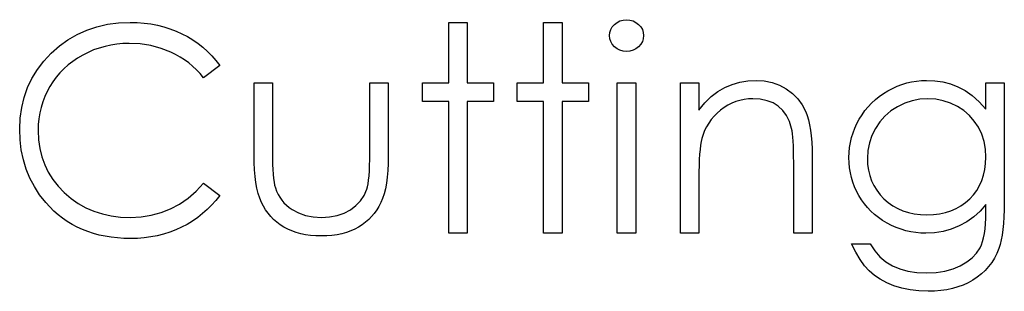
# Model space of a CAD drawing. Header units: inches. Extents: x 7.3 to 43.3, y -43.5 to -20.4.
# Tile 53 of 136: x 26.416 to 27.076, y -32.194 to -32.012. Entities that reach past the tile are written whole.
import ezdxf

# ---------------------------------------------------------------- set-up
doc = ezdxf.new("R2010")
doc.units = ezdxf.units.IN
doc.header["$LTSCALE"] = 0.5
doc.header["$MEASUREMENT"] = 0

msp = doc.modelspace()

# ---------------------------------------------------------------- linework, layer by layer
at = {"color": 7, "linetype": 'Continuous'}
for p, q in [((26.46056, -32.01868), (26.46735, -32.01642)), ((26.46735, -32.01642), (26.47447, -32.01482)), ((26.47447, -32.01482), (26.48195, -32.01385)), ((26.48195, -32.01385), (26.48973, -32.01352)), ((26.48973, -32.01352), (26.48973, -32.01352)), ((26.48973, -32.01352), (26.49448, -32.01363)), ((26.49448, -32.01363), (26.49912, -32.01399)), ((26.49912, -32.01399), (26.50362, -32.0146)), ((26.50362, -32.0146), (26.50801, -32.01543)), ((26.50801, -32.01543), (26.51228, -32.01648)), ((26.51228, -32.01648), (26.51645, -32.0178)), ((26.51645, -32.0178), (26.52051, -32.01935)), ((26.70355, -32.01352), (26.71591, -32.01352)), ((26.70355, -32.05415), (26.70355, -32.01352)), ((26.71591, -32.01352), (26.71591, -32.01352)), ((26.71591, -32.01352), (26.71591, -32.05415)), ((26.76714, -32.05415), (26.76714, -32.01352)), ((26.76715, -32.01352), (26.77951, -32.01352)), ((26.77951, -32.01352), (26.77951, -32.01352)), ((26.77951, -32.01352), (26.77951, -32.05415)), ((26.81217, -32.01832), (26.81321, -32.0165)), ((26.81321, -32.0165), (26.81468, -32.01487)), ((26.81468, -32.01487), (26.81644, -32.01352)), ((26.81644, -32.01352), (26.8184, -32.01253)), ((26.8184, -32.01253), (26.82047, -32.01195)), ((26.82047, -32.01195), (26.82274, -32.01176)), ((26.82274, -32.01176), (26.82503, -32.01195)), ((26.82503, -32.01195), (26.82715, -32.01253)), ((26.82715, -32.01253), (26.82911, -32.01352)), ((26.82911, -32.01352), (26.83088, -32.01487)), ((26.83088, -32.01487), (26.83237, -32.0165)), ((26.83237, -32.0165), (26.83342, -32.01832)), ((26.44797, -32.02514), (26.4541, -32.02161)), ((26.4541, -32.02161), (26.46056, -32.01868)), ((26.52051, -32.01935), (26.52443, -32.02111)), ((26.52443, -32.02111), (26.52821, -32.0231)), ((26.52821, -32.0231), (26.53183, -32.02528)), ((26.81131, -32.02241), (26.81153, -32.02028)), ((26.81153, -32.02448), (26.81131, -32.02241)), ((26.81131, -32.02241), (26.81131, -32.02241)), ((26.81153, -32.02028), (26.81217, -32.01832)), ((26.81217, -32.02641), (26.81153, -32.02448)), ((26.83342, -32.01832), (26.83405, -32.02028)), ((26.83405, -32.02448), (26.83342, -32.02641)), ((26.83405, -32.02028), (26.83428, -32.02241)), ((26.83428, -32.02241), (26.83405, -32.02448)), ((26.83428, -32.02241), (26.83428, -32.02241)), ((26.43673, -32.0342), (26.4422, -32.02934)), ((26.4422, -32.02934), (26.44797, -32.02514)), ((26.46897, -32.03072), (26.46522, -32.03204)), ((26.47284, -32.02961), (26.46897, -32.03072)), ((26.47673, -32.02876), (26.47284, -32.02961)), ((26.48073, -32.02815), (26.47673, -32.02876)), ((26.48482, -32.02777), (26.48073, -32.02815)), ((26.48896, -32.02765), (26.48482, -32.02777)), ((26.49647, -32.02801), (26.48896, -32.02765)), ((26.48896, -32.02765), (26.48896, -32.02765)), ((26.50364, -32.02912), (26.49647, -32.02801)), ((26.51052, -32.03094), (26.50364, -32.02912)), ((26.51709, -32.03351), (26.51052, -32.03094)), ((26.53183, -32.02528), (26.53528, -32.02765)), ((26.53528, -32.02765), (26.53853, -32.03019)), ((26.53853, -32.03019), (26.54163, -32.03295)), ((26.81321, -32.02821), (26.81217, -32.02641)), ((26.81468, -32.02984), (26.81321, -32.02821)), ((26.81644, -32.03119), (26.81468, -32.02984)), ((26.8184, -32.03218), (26.81644, -32.03119)), ((26.82911, -32.03119), (26.82715, -32.03218)), ((26.83088, -32.02984), (26.82911, -32.03119)), ((26.83237, -32.02821), (26.83088, -32.02984)), ((26.83342, -32.02641), (26.83237, -32.02821)), ((26.43177, -32.03952), (26.43673, -32.0342)), ((26.45446, -32.03751), (26.4512, -32.03972)), ((26.45793, -32.03547), (26.45446, -32.03751)), ((26.46155, -32.03364), (26.45793, -32.03547)), ((26.46522, -32.03204), (26.46155, -32.03364)), ((26.52023, -32.03505), (26.51709, -32.03351)), ((26.52327, -32.03676), (26.52023, -32.03505)), ((26.52617, -32.03864), (26.52327, -32.03676)), ((26.54163, -32.03295), (26.54455, -32.03588)), ((26.54455, -32.03588), (26.54729, -32.03903)), ((26.82047, -32.03276), (26.8184, -32.03218)), ((26.82274, -32.03295), (26.82047, -32.03276)), ((26.82503, -32.03276), (26.82274, -32.03295)), ((26.82274, -32.03295), (26.82274, -32.03295)), ((26.82715, -32.03218), (26.82503, -32.03276)), ((26.42749, -32.04513), (26.43177, -32.03952)), ((26.44813, -32.04209), (26.44526, -32.04463)), ((26.4512, -32.03972), (26.44813, -32.04209)), ((26.52898, -32.04068), (26.52617, -32.03864)), ((26.53166, -32.04292), (26.52898, -32.04068)), ((26.53423, -32.04532), (26.53166, -32.04292)), ((26.54985, -32.04234), (26.53903, -32.05062)), ((26.54729, -32.03903), (26.54985, -32.04234)), ((26.42089, -32.05727), (26.42384, -32.05106)), ((26.42384, -32.05106), (26.42749, -32.04513)), ((26.44013, -32.05021), (26.43787, -32.05327)), ((26.44259, -32.04734), (26.44013, -32.05021)), ((26.44526, -32.04463), (26.44259, -32.04734)), ((26.53669, -32.04789), (26.53423, -32.04532)), ((26.53903, -32.05062), (26.53669, -32.04789)), ((26.53903, -32.05062), (26.53903, -32.05062)), ((26.41857, -32.06379), (26.42089, -32.05727)), ((26.4358, -32.05647), (26.43395, -32.05981)), ((26.43787, -32.05327), (26.4358, -32.05647)), ((26.57282, -32.05415), (26.58518, -32.05415)), ((26.57282, -32.10227), (26.57282, -32.05415)), ((26.58518, -32.05415), (26.58518, -32.05415)), ((26.58518, -32.05415), (26.58518, -32.10086)), ((26.65055, -32.10086), (26.65055, -32.05415)), ((26.65055, -32.05415), (26.65055, -32.05415)), ((26.65055, -32.05415), (26.66292, -32.05415)), ((26.66292, -32.05415), (26.66292, -32.05415)), ((26.66292, -32.05415), (26.66292, -32.10318)), ((26.68588, -32.06652), (26.68588, -32.05415)), ((26.68588, -32.05415), (26.68588, -32.05415)), ((26.68588, -32.05415), (26.70355, -32.05415)), ((26.70355, -32.05415), (26.70355, -32.05415)), ((26.71591, -32.05415), (26.71591, -32.05415)), ((26.71591, -32.05415), (26.73358, -32.05415)), ((26.73358, -32.05415), (26.73358, -32.05415)), ((26.73358, -32.05415), (26.73358, -32.06652)), ((26.74948, -32.06652), (26.74948, -32.05415)), ((26.74948, -32.05415), (26.74948, -32.05415)), ((26.74948, -32.05415), (26.76714, -32.05415)), ((26.76714, -32.05415), (26.76714, -32.05415)), ((26.77951, -32.05415), (26.77951, -32.05415)), ((26.77951, -32.05415), (26.79718, -32.05415)), ((26.79718, -32.05415), (26.79718, -32.05415)), ((26.79718, -32.05415), (26.79718, -32.06652)), ((26.81661, -32.05415), (26.82898, -32.05415)), ((26.81661, -32.15485), (26.81661, -32.05415)), ((26.82898, -32.05415), (26.82898, -32.05415)), ((26.82898, -32.05415), (26.82898, -32.15485)), ((26.85901, -32.05415), (26.87137, -32.05415)), ((26.85901, -32.15485), (26.85901, -32.05415)), ((26.87137, -32.05415), (26.87137, -32.05415)), ((26.87137, -32.05415), (26.87137, -32.07232)), ((26.88415, -32.05987), (26.88885, -32.05714)), ((26.88885, -32.05714), (26.89373, -32.05506)), ((26.89373, -32.05506), (26.89884, -32.05357)), ((26.89884, -32.05357), (26.90417, -32.05269)), ((26.90417, -32.05269), (26.90969, -32.05239)), ((26.90969, -32.05239), (26.90969, -32.05239)), ((26.90969, -32.05239), (26.91526, -32.05275)), ((26.91526, -32.05275), (26.92051, -32.0538)), ((26.92051, -32.0538), (26.92542, -32.05559)), ((26.92542, -32.05559), (26.93, -32.05807)), ((27.0013, -32.05774), (27.00442, -32.05631)), ((27.00442, -32.05631), (27.0076, -32.05512)), ((27.0076, -32.05512), (27.0108, -32.05413)), ((27.0108, -32.05413), (27.01406, -32.05338)), ((27.01406, -32.05338), (27.01737, -32.05283)), ((27.01737, -32.05283), (27.02071, -32.0525)), ((27.02071, -32.0525), (27.02408, -32.05239)), ((27.02408, -32.05239), (27.02408, -32.05239)), ((27.02408, -32.05239), (27.02962, -32.05266)), ((27.02962, -32.05266), (27.03498, -32.05346)), ((27.03498, -32.05346), (27.04014, -32.05479)), ((27.04014, -32.05479), (27.04511, -32.05667)), ((27.04511, -32.05667), (27.04994, -32.05921)), ((27.06393, -32.07176), (27.06393, -32.05415)), ((27.06394, -32.05415), (27.0763, -32.05415)), ((27.0763, -32.05415), (27.0763, -32.05415)), ((27.0763, -32.05415), (27.0763, -32.13407)), ((26.41692, -32.07061), (26.41857, -32.06379)), ((26.43237, -32.06326), (26.43102, -32.0668)), ((26.43395, -32.05981), (26.43237, -32.06326)), ((26.87543, -32.06746), (26.87968, -32.06329)), ((26.87968, -32.06329), (26.88415, -32.05987)), ((26.93, -32.05807), (26.93414, -32.06117)), ((26.93414, -32.06117), (26.93773, -32.06475)), ((26.98976, -32.06531), (26.99241, -32.06318)), ((26.99241, -32.06318), (26.99523, -32.06119)), ((26.99523, -32.06119), (26.99821, -32.05937)), ((26.99821, -32.05937), (27.0013, -32.05774)), ((27.04994, -32.05921), (27.05472, -32.06257)), ((27.05472, -32.06257), (27.05935, -32.06677)), ((26.41592, -32.07773), (26.41692, -32.07061)), ((26.42992, -32.07047), (26.42906, -32.07422)), ((26.43102, -32.0668), (26.42992, -32.07047)), ((26.70355, -32.06652), (26.68588, -32.06652)), ((26.68588, -32.06652), (26.68588, -32.06652)), ((26.70355, -32.15485), (26.70355, -32.06652)), ((26.70355, -32.06652), (26.70355, -32.06652)), ((26.73358, -32.06652), (26.71591, -32.06652)), ((26.71591, -32.06652), (26.71591, -32.06652)), ((26.71591, -32.06652), (26.71591, -32.15485)), ((26.73358, -32.06652), (26.73358, -32.06652)), ((26.76714, -32.06652), (26.74948, -32.06652)), ((26.74948, -32.06652), (26.74948, -32.06652)), ((26.76714, -32.15485), (26.76714, -32.06652)), ((26.76714, -32.06652), (26.76714, -32.06652)), ((26.79718, -32.06652), (26.77951, -32.06652)), ((26.77951, -32.06652), (26.77951, -32.06652)), ((26.77951, -32.06652), (26.77951, -32.15485)), ((26.79718, -32.06652), (26.79718, -32.06652)), ((26.87137, -32.07232), (26.87543, -32.06746)), ((26.8883, -32.07063), (26.88587, -32.07243)), ((26.89081, -32.06906), (26.8883, -32.07063)), ((26.8934, -32.06776), (26.89081, -32.06906)), ((26.89608, -32.06666), (26.8934, -32.06776)), ((26.89881, -32.06583), (26.89608, -32.06666)), ((26.90166, -32.06522), (26.89881, -32.06583)), ((26.90455, -32.06486), (26.90166, -32.06522)), ((26.90753, -32.06475), (26.90455, -32.06486)), ((26.91256, -32.06506), (26.90753, -32.06475)), ((26.90753, -32.06475), (26.90753, -32.06475)), ((26.91709, -32.066), (26.91256, -32.06506)), ((26.92112, -32.06754), (26.91709, -32.066)), ((26.92465, -32.06972), (26.92112, -32.06754)), ((26.92766, -32.07251), (26.92465, -32.06972)), ((26.93773, -32.06475), (26.94071, -32.06884)), ((26.94071, -32.06884), (26.94312, -32.07342)), ((26.98281, -32.07265), (26.98496, -32.07005)), ((26.98496, -32.07005), (26.98728, -32.0676)), ((26.98728, -32.0676), (26.98976, -32.06531)), ((27.00462, -32.07003), (27.00014, -32.0729)), ((27.00945, -32.06771), (27.00462, -32.07003)), ((27.01444, -32.06608), (27.00945, -32.06771)), ((27.01966, -32.06508), (27.01444, -32.06608)), ((27.02507, -32.06475), (27.01966, -32.06508)), ((27.03026, -32.06508), (27.02507, -32.06475)), ((27.03528, -32.06602), (27.03026, -32.06508)), ((27.04011, -32.06765), (27.03528, -32.06602)), ((27.04478, -32.06989), (27.04011, -32.06765)), ((27.04911, -32.07268), (27.04478, -32.06989)), ((27.05935, -32.06677), (27.06393, -32.07176)), ((26.42906, -32.07422), (26.42845, -32.07806)), ((26.87137, -32.07232), (26.87137, -32.07232)), ((26.8815, -32.07648), (26.87963, -32.07869)), ((26.88358, -32.07441), (26.8815, -32.07648)), ((26.88587, -32.07243), (26.88358, -32.07441)), ((26.93014, -32.07591), (26.92766, -32.07251)), ((26.9321, -32.07994), (26.93014, -32.07591)), ((26.94312, -32.07342), (26.94411, -32.07599)), ((26.94411, -32.07599), (26.94496, -32.07891)), ((26.979, -32.07833), (26.98082, -32.07541)), ((26.98082, -32.07541), (26.98281, -32.07265)), ((26.9962, -32.07629), (26.99275, -32.08018)), ((27.00014, -32.0729), (26.9962, -32.07629)), ((27.05289, -32.07593), (27.04911, -32.07268)), ((27.05618, -32.07966), (27.05289, -32.07593)), ((27.06393, -32.07176), (27.06393, -32.07176)), ((26.41559, -32.08515), (26.41592, -32.07773)), ((26.42807, -32.08203), (26.42796, -32.08609)), ((26.42845, -32.07806), (26.42807, -32.08203)), ((26.87648, -32.08344), (26.87521, -32.08598)), ((26.87794, -32.08101), (26.87648, -32.08344)), ((26.87963, -32.07869), (26.87794, -32.08101)), ((26.93351, -32.08457), (26.9321, -32.07994)), ((26.94496, -32.07891), (26.94568, -32.08214)), ((26.94568, -32.08214), (26.94629, -32.08573)), ((26.97596, -32.08443), (26.97737, -32.08137)), ((26.97737, -32.08137), (26.979, -32.07833)), ((26.99275, -32.08018), (26.98979, -32.08457)), ((27.05894, -32.08386), (27.05618, -32.07966)), ((27.06112, -32.08841), (27.05894, -32.08386)), ((26.41587, -32.09222), (26.41559, -32.08515)), ((26.41559, -32.08515), (26.41559, -32.08515)), ((26.42796, -32.08609), (26.42796, -32.08609)), ((26.42796, -32.08609), (26.42823, -32.09219)), ((26.87413, -32.08866), (26.87328, -32.09142)), ((26.87521, -32.08598), (26.87413, -32.08866)), ((26.93384, -32.08617), (26.93351, -32.08457)), ((26.93351, -32.08457), (26.93351, -32.08457)), ((26.93414, -32.08816), (26.93384, -32.08617)), ((26.93439, -32.09048), (26.93414, -32.08816)), ((26.93461, -32.09316), (26.93439, -32.09048)), ((26.94629, -32.08573), (26.94673, -32.08965)), ((26.94673, -32.08965), (26.94706, -32.0939)), ((26.97381, -32.09078), (26.97478, -32.08758)), ((26.97478, -32.08758), (26.97596, -32.08443)), ((26.98745, -32.08932), (26.98579, -32.09423)), ((26.98979, -32.08457), (26.98745, -32.08932)), ((27.06269, -32.0933), (27.06112, -32.08841)), ((26.41669, -32.09901), (26.41587, -32.09222)), ((26.42823, -32.09219), (26.42906, -32.09802)), ((26.87245, -32.09589), (26.87212, -32.09868)), ((26.87284, -32.09346), (26.87245, -32.09589)), ((26.87328, -32.09142), (26.87284, -32.09346)), ((26.87328, -32.09142), (26.87328, -32.09142)), ((26.93478, -32.09622), (26.93461, -32.09316)), ((26.93489, -32.09962), (26.93478, -32.09622)), ((26.94706, -32.0939), (26.94728, -32.09851)), ((26.97251, -32.09735), (26.97304, -32.09404)), ((26.97304, -32.09404), (26.97381, -32.09078)), ((26.98579, -32.09423), (26.98477, -32.09937)), ((27.06363, -32.09846), (27.06269, -32.0933)), ((26.41805, -32.10555), (26.41669, -32.09901)), ((26.42906, -32.09802), (26.43041, -32.10359)), ((26.43041, -32.10359), (26.43235, -32.10889)), ((26.5729, -32.10743), (26.57282, -32.10227)), ((26.57282, -32.10227), (26.57282, -32.10227)), ((26.58518, -32.10086), (26.58518, -32.10086)), ((26.58518, -32.10086), (26.58521, -32.10497)), ((26.65052, -32.10533), (26.65055, -32.10086)), ((26.65055, -32.10086), (26.65055, -32.10086)), ((26.66292, -32.10318), (26.66283, -32.10817)), ((26.66292, -32.10318), (26.66292, -32.10318)), ((26.87184, -32.10188), (26.87165, -32.10544)), ((26.87212, -32.09868), (26.87184, -32.10188)), ((26.93494, -32.10337), (26.93489, -32.09962)), ((26.93497, -32.10748), (26.93494, -32.10337)), ((26.94728, -32.09851), (26.94734, -32.10343)), ((26.94734, -32.10343), (26.94734, -32.10343)), ((26.94734, -32.10343), (26.94734, -32.15485)), ((26.97207, -32.10417), (26.97218, -32.10075)), ((26.97218, -32.10075), (26.97251, -32.09735)), ((26.98477, -32.09937), (26.98444, -32.10467)), ((27.06393, -32.10395), (27.06363, -32.09846)), ((26.41995, -32.11182), (26.41805, -32.10555)), ((26.43235, -32.10889), (26.4348, -32.11397)), ((26.57312, -32.11226), (26.5729, -32.10743)), ((26.58521, -32.10497), (26.58529, -32.10873)), ((26.58529, -32.10873), (26.58546, -32.11218)), ((26.65027, -32.11309), (26.65041, -32.10942)), ((26.65041, -32.10942), (26.65052, -32.10533)), ((26.66283, -32.10817), (26.66261, -32.11287)), ((26.87148, -32.10939), (26.8714, -32.11372)), ((26.87165, -32.10544), (26.87148, -32.10939)), ((26.93497, -32.15485), (26.93497, -32.10748)), ((26.93497, -32.10748), (26.93497, -32.10748)), ((26.97218, -32.10759), (26.97207, -32.10417)), ((26.97207, -32.10417), (26.97207, -32.10417)), ((26.97249, -32.11096), (26.97218, -32.10759)), ((26.98444, -32.10467), (26.98444, -32.10467)), ((26.98444, -32.10467), (26.9846, -32.10867)), ((26.9846, -32.10867), (26.98513, -32.11251)), ((27.06324, -32.11218), (27.06377, -32.10817)), ((27.06377, -32.10817), (27.06393, -32.10395)), ((27.06393, -32.10395), (27.06393, -32.10395)), ((26.42241, -32.11783), (26.41995, -32.11182)), ((26.4348, -32.11397), (26.43784, -32.11877)), ((26.57351, -32.11673), (26.57312, -32.11226)), ((26.57406, -32.1209), (26.57351, -32.11673)), ((26.58546, -32.11218), (26.58568, -32.1153)), ((26.58568, -32.1153), (26.58596, -32.11806)), ((26.64975, -32.11924), (26.65005, -32.11637)), ((26.65005, -32.11637), (26.65027, -32.11309)), ((26.66261, -32.11287), (26.66222, -32.11725)), ((26.8714, -32.11372), (26.87137, -32.11844)), ((26.97301, -32.11425), (26.97249, -32.11096)), ((26.97373, -32.11745), (26.97301, -32.11425)), ((26.98513, -32.11251), (26.98601, -32.11618)), ((26.98601, -32.11618), (26.98723, -32.11963)), ((27.06123, -32.11957), (27.06242, -32.11599)), ((27.06242, -32.11599), (27.06324, -32.11218)), ((26.42542, -32.12358), (26.42241, -32.11783)), ((26.42898, -32.12907), (26.42542, -32.12358)), ((26.43784, -32.11877), (26.4414, -32.12333)), ((26.4414, -32.12333), (26.44551, -32.12761)), ((26.53393, -32.12667), (26.53903, -32.12129)), ((26.53903, -32.12129), (26.53903, -32.12129)), ((26.53903, -32.12129), (26.54985, -32.12948)), ((26.57475, -32.12471), (26.57406, -32.1209)), ((26.58596, -32.11806), (26.58629, -32.12051)), ((26.58629, -32.12051), (26.58667, -32.12261)), ((26.58667, -32.12261), (26.58714, -32.1244)), ((26.64851, -32.1254), (26.64898, -32.12374)), ((26.64898, -32.12374), (26.64939, -32.1217)), ((26.64939, -32.1217), (26.64975, -32.11924)), ((26.66167, -32.12129), (26.66098, -32.12504)), ((26.66222, -32.11725), (26.66167, -32.12129)), ((26.87137, -32.11844), (26.87137, -32.11844)), ((26.87137, -32.11844), (26.87137, -32.15485)), ((26.97467, -32.12059), (26.97373, -32.11745)), ((26.97583, -32.12366), (26.97467, -32.12059)), ((26.97718, -32.12667), (26.97583, -32.12366)), ((26.98723, -32.11963), (26.98877, -32.12294)), ((26.98877, -32.12294), (26.99068, -32.12606)), ((27.05781, -32.12612), (27.05968, -32.12294)), ((27.05968, -32.12294), (27.06123, -32.11957)), ((26.43306, -32.13429), (26.42898, -32.12907)), ((26.44551, -32.12761), (26.45004, -32.1315)), ((26.52854, -32.13133), (26.53393, -32.12667)), ((26.54985, -32.12948), (26.5472, -32.13282)), ((26.54985, -32.12948), (26.54985, -32.12948)), ((26.57561, -32.12821), (26.57475, -32.12471)), ((26.57663, -32.13136), (26.57561, -32.12821)), ((26.58714, -32.1244), (26.58714, -32.1244)), ((26.58714, -32.1244), (26.58797, -32.12664)), ((26.58797, -32.12664), (26.58894, -32.12877)), ((26.58894, -32.12877), (26.5901, -32.13075)), ((26.64423, -32.13304), (26.64668, -32.12943)), ((26.64668, -32.12943), (26.64851, -32.1254)), ((26.64851, -32.1254), (26.64851, -32.1254)), ((26.66013, -32.12843), (26.65911, -32.13153)), ((26.66098, -32.12504), (26.66013, -32.12843)), ((26.97872, -32.12959), (26.97718, -32.12667)), ((26.98049, -32.13241), (26.97872, -32.12959)), ((26.99068, -32.12606), (26.99294, -32.12901)), ((26.99294, -32.12901), (26.99553, -32.13177)), ((27.05306, -32.13186), (27.0556, -32.1291)), ((27.0556, -32.1291), (27.05781, -32.12612)), ((26.43571, -32.13721), (26.43306, -32.13429)), ((26.43306, -32.13429), (26.43306, -32.13429)), ((26.45004, -32.1315), (26.45487, -32.13489)), ((26.45487, -32.13489), (26.45998, -32.13774)), ((26.51684, -32.13851), (26.52283, -32.13528)), ((26.52283, -32.13528), (26.52854, -32.13133)), ((26.54439, -32.136), (26.54143, -32.13895)), ((26.5472, -32.13282), (26.54439, -32.136)), ((26.57779, -32.13418), (26.57663, -32.13136)), ((26.57911, -32.13674), (26.57779, -32.13418)), ((26.5806, -32.13917), (26.57911, -32.13674)), ((26.5901, -32.13075), (26.5914, -32.13263)), ((26.5914, -32.13263), (26.59289, -32.1344)), ((26.59289, -32.1344), (26.59454, -32.13603)), ((26.59454, -32.13603), (26.59634, -32.13754)), ((26.63749, -32.13906), (26.64116, -32.13627)), ((26.64116, -32.13627), (26.64423, -32.13304)), ((26.65662, -32.13685), (26.65516, -32.13925)), ((26.65795, -32.13431), (26.65662, -32.13685)), ((26.65911, -32.13153), (26.65795, -32.13431)), ((26.98242, -32.13509), (26.98049, -32.13241)), ((26.98452, -32.1376), (26.98242, -32.13509)), ((26.99553, -32.13177), (26.9984, -32.13429)), ((26.9984, -32.13429), (27.0015, -32.13647)), ((27.0015, -32.13647), (27.00481, -32.13829)), ((27.04392, -32.13834), (27.04718, -32.13649)), ((27.04718, -32.13649), (27.05024, -32.13434)), ((27.05024, -32.13434), (27.05306, -32.13186)), ((27.06393, -32.13556), (27.06007, -32.13994)), ((27.06393, -32.14077), (27.06393, -32.13556)), ((27.06393, -32.13556), (27.06393, -32.13556)), ((27.0763, -32.13407), (27.07625, -32.13917)), ((27.0763, -32.13407), (27.0763, -32.13407)), ((26.4385, -32.13994), (26.43571, -32.13721)), ((26.4414, -32.14248), (26.4385, -32.13994)), ((26.44441, -32.14483), (26.4414, -32.14248)), ((26.45998, -32.13774), (26.46536, -32.14008)), ((26.46536, -32.14008), (26.47105, -32.1419)), ((26.47105, -32.1419), (26.47701, -32.1432)), ((26.47701, -32.1432), (26.48327, -32.144)), ((26.49702, -32.14389), (26.50392, -32.14282)), ((26.50392, -32.14282), (26.51052, -32.14102)), ((26.51052, -32.14102), (26.51684, -32.13851)), ((26.53831, -32.14171), (26.53503, -32.14431)), ((26.54143, -32.13895), (26.53831, -32.14171)), ((26.58223, -32.14146), (26.5806, -32.13917)), ((26.58403, -32.14362), (26.58223, -32.14146)), ((26.59634, -32.13754), (26.59832, -32.13892)), ((26.59832, -32.13892), (26.60266, -32.14124)), ((26.60266, -32.14124), (26.6074, -32.14293)), ((26.6074, -32.14293), (26.61254, -32.14392)), ((26.62358, -32.14392), (26.62866, -32.14295)), ((26.62866, -32.14295), (26.6333, -32.14132)), ((26.6333, -32.14132), (26.63749, -32.13906)), ((26.6535, -32.14152), (26.65174, -32.14364)), ((26.65516, -32.13925), (26.6535, -32.14152)), ((26.98678, -32.13997), (26.98452, -32.1376)), ((26.98924, -32.14221), (26.98678, -32.13997)), ((26.99186, -32.14428), (26.98924, -32.14221)), ((27.00481, -32.13829), (27.00829, -32.13981)), ((27.00829, -32.13981), (27.01199, -32.14097)), ((27.01199, -32.14097), (27.01591, -32.14182)), ((27.01591, -32.14182), (27.02002, -32.14232)), ((27.02002, -32.14232), (27.02432, -32.14248)), ((27.02432, -32.14248), (27.02869, -32.14232)), ((27.02432, -32.14248), (27.02432, -32.14248)), ((27.02869, -32.14232), (27.03283, -32.14182)), ((27.03283, -32.14182), (27.03675, -32.14099)), ((27.03675, -32.14099), (27.04044, -32.13983)), ((27.04044, -32.13983), (27.04392, -32.13834)), ((27.06007, -32.13994), (27.05582, -32.14381)), ((27.06388, -32.14478), (27.06393, -32.14077)), ((27.06393, -32.14077), (27.06393, -32.14077)), ((27.07625, -32.13917), (27.07608, -32.14392)), ((26.44755, -32.14698), (26.44441, -32.14483)), ((26.45081, -32.14897), (26.44755, -32.14698)), ((26.45418, -32.15077), (26.45081, -32.14897)), ((26.48327, -32.144), (26.48982, -32.14425)), ((26.48982, -32.14425), (26.49702, -32.14389)), ((26.48982, -32.14425), (26.48982, -32.14425)), ((26.52796, -32.14886), (26.52421, -32.15085)), ((26.53158, -32.14668), (26.52796, -32.14886)), ((26.53503, -32.14431), (26.53158, -32.14668)), ((26.58598, -32.1456), (26.58403, -32.14362)), ((26.58811, -32.14745), (26.58598, -32.1456)), ((26.5904, -32.14916), (26.58811, -32.14745)), ((26.59283, -32.15071), (26.5904, -32.14916)), ((26.61254, -32.14392), (26.61806, -32.14425)), ((26.61806, -32.14425), (26.62358, -32.14392)), ((26.61806, -32.14425), (26.61806, -32.14425)), ((26.64541, -32.14916), (26.64299, -32.15071)), ((26.64768, -32.14745), (26.64541, -32.14916)), ((26.64978, -32.14563), (26.64768, -32.14745)), ((26.65174, -32.14364), (26.64978, -32.14563)), ((26.99465, -32.14621), (26.99186, -32.14428)), ((26.9976, -32.148), (26.99465, -32.14621)), ((27.00067, -32.14961), (26.9976, -32.148)), ((27.00381, -32.15099), (27.00067, -32.14961)), ((27.04608, -32.14988), (27.04072, -32.15206)), ((27.05115, -32.14712), (27.04608, -32.14988)), ((27.05582, -32.14381), (27.05115, -32.14712)), ((27.06338, -32.15192), (27.06369, -32.1485)), ((27.06369, -32.1485), (27.06388, -32.14478)), ((27.07578, -32.14831), (27.07539, -32.15234)), ((27.07608, -32.14392), (27.07578, -32.14831)), ((26.45769, -32.15237), (26.45418, -32.15077)), ((26.4613, -32.15377), (26.45769, -32.15237)), ((26.46503, -32.15499), (26.4613, -32.15377)), ((26.46886, -32.15604), (26.46503, -32.15499)), ((26.47284, -32.15687), (26.46886, -32.15604)), ((26.50795, -32.15651), (26.50362, -32.15733)), ((26.5122, -32.15543), (26.50795, -32.15651)), ((26.51631, -32.15413), (26.5122, -32.15543)), ((26.52032, -32.15261), (26.51631, -32.15413)), ((26.52421, -32.15085), (26.52032, -32.15261)), ((26.59543, -32.15209), (26.59283, -32.15071)), ((26.59819, -32.1533), (26.59543, -32.15209)), ((26.60108, -32.1543), (26.59819, -32.1533)), ((26.60415, -32.15513), (26.60108, -32.1543)), ((26.60738, -32.15579), (26.60415, -32.15513)), ((26.61074, -32.15626), (26.60738, -32.15579)), ((26.61428, -32.15653), (26.61074, -32.15626)), ((26.61795, -32.15662), (26.61428, -32.15653)), ((26.62165, -32.15653), (26.61795, -32.15662)), ((26.61795, -32.15662), (26.61795, -32.15662)), ((26.62515, -32.15626), (26.62165, -32.15653)), ((26.62852, -32.15579), (26.62515, -32.15626)), ((26.63175, -32.15513), (26.62852, -32.15579)), ((26.63479, -32.1543), (26.63175, -32.15513)), ((26.63769, -32.1533), (26.63479, -32.1543)), ((26.64042, -32.15209), (26.63769, -32.1533)), ((26.64299, -32.15071), (26.64042, -32.15209)), ((26.71591, -32.15485), (26.70355, -32.15485)), ((26.70355, -32.15485), (26.70355, -32.15485)), ((26.71591, -32.15485), (26.71591, -32.15485)), ((26.77951, -32.15485), (26.76714, -32.15485)), ((26.76714, -32.15485), (26.76714, -32.15485)), ((26.77951, -32.15485), (26.77951, -32.15485)), ((26.82898, -32.15485), (26.81661, -32.15485)), ((26.81661, -32.15485), (26.81661, -32.15485)), ((26.82898, -32.15485), (26.82898, -32.15485)), ((26.87137, -32.15485), (26.85901, -32.15485)), ((26.85901, -32.15485), (26.85901, -32.15485)), ((26.87137, -32.15485), (26.87137, -32.15485)), ((26.94734, -32.15485), (26.93497, -32.15485)), ((26.93497, -32.15485), (26.93497, -32.15485)), ((26.94734, -32.15485), (26.94734, -32.15485)), ((27.00699, -32.15217), (27.00381, -32.15099)), ((27.01022, -32.15314), (27.00699, -32.15217)), ((27.0135, -32.15388), (27.01022, -32.15314)), ((27.01684, -32.15441), (27.0135, -32.15388)), ((27.02024, -32.15474), (27.01684, -32.15441)), ((27.02369, -32.15485), (27.02024, -32.15474)), ((27.02954, -32.15455), (27.02369, -32.15485)), ((27.02369, -32.15485), (27.02369, -32.15485)), ((27.0352, -32.15361), (27.02954, -32.15455)), ((27.04072, -32.15206), (27.0352, -32.15361)), ((27.06239, -32.15789), (27.06294, -32.15504)), ((27.06294, -32.15504), (27.06338, -32.15192)), ((27.07487, -32.15604), (27.07423, -32.15935)), ((27.07539, -32.15234), (27.07487, -32.15604)), ((26.47692, -32.15753), (26.47284, -32.15687)), ((26.48112, -32.158), (26.47692, -32.15753)), ((26.48545, -32.1583), (26.48112, -32.158)), ((26.4899, -32.15838), (26.48545, -32.1583)), ((26.49459, -32.15827), (26.4899, -32.15838)), ((26.4899, -32.15838), (26.4899, -32.15838)), ((26.49915, -32.15791), (26.49459, -32.15827)), ((26.50362, -32.15733), (26.49915, -32.15791)), ((26.9766, -32.16755), (26.97384, -32.16192)), ((26.97384, -32.16192), (26.97384, -32.16192)), ((26.97384, -32.16192), (26.9862, -32.16192)), ((26.9862, -32.16192), (26.9862, -32.16192)), ((26.9862, -32.16192), (26.98932, -32.16655)), ((27.05999, -32.16462), (27.06093, -32.16266)), ((27.06093, -32.16266), (27.06173, -32.16043)), ((27.06173, -32.16043), (27.06239, -32.15789)), ((27.07349, -32.16233), (27.07263, -32.16495)), ((27.07423, -32.15935), (27.07349, -32.16233)), ((26.9795, -32.17246), (26.9766, -32.16755)), ((26.98932, -32.16655), (26.99288, -32.17053)), ((27.05472, -32.17122), (27.05767, -32.16807)), ((27.05767, -32.16807), (27.05999, -32.16462)), ((27.07125, -32.16832), (27.06965, -32.17147)), ((27.07263, -32.16495), (27.07125, -32.16832)), ((27.07263, -32.16495), (27.07263, -32.16495)), ((26.98251, -32.17663), (26.9795, -32.17246)), ((26.99288, -32.17053), (26.99686, -32.1739)), ((26.99686, -32.1739), (27.00125, -32.1766)), ((27.00125, -32.1766), (27.00613, -32.17867)), ((27.04188, -32.17867), (27.04677, -32.1766)), ((27.04677, -32.1766), (27.05107, -32.17406)), ((27.05107, -32.17406), (27.05472, -32.17122)), ((27.06783, -32.17442), (27.06576, -32.17718)), ((27.06965, -32.17147), (27.06783, -32.17442)), ((26.98565, -32.18011), (26.98251, -32.17663)), ((26.9891, -32.18306), (26.98565, -32.18011)), ((26.99299, -32.18568), (26.9891, -32.18306)), ((27.00613, -32.17867), (27.01157, -32.18016)), ((27.01157, -32.18016), (27.01753, -32.18105)), ((27.01753, -32.18105), (27.02408, -32.18135)), ((27.02408, -32.18135), (27.03053, -32.18105)), ((27.02408, -32.18135), (27.02408, -32.18135)), ((27.03053, -32.18105), (27.03647, -32.18016)), ((27.03647, -32.18016), (27.04188, -32.17867)), ((27.06093, -32.18212), (27.05817, -32.1843)), ((27.06344, -32.17975), (27.06093, -32.18212)), ((27.06576, -32.17718), (27.06344, -32.17975)), ((26.99738, -32.188), (26.99299, -32.18568)), ((27.00224, -32.19002), (26.99738, -32.188)), ((27.04864, -32.18952), (27.04514, -32.19082)), ((27.05198, -32.188), (27.04864, -32.18952)), ((27.05516, -32.18626), (27.05198, -32.188)), ((27.05817, -32.1843), (27.05516, -32.18626)), ((27.00751, -32.19165), (27.00224, -32.19002)), ((27.01312, -32.19278), (27.00751, -32.19165)), ((27.01902, -32.1935), (27.01312, -32.19278)), ((27.02526, -32.19372), (27.01902, -32.1935)), ((27.02954, -32.19361), (27.02526, -32.19372)), ((27.02526, -32.19372), (27.02526, -32.19372)), ((27.03368, -32.19325), (27.02954, -32.19361)), ((27.03766, -32.19267), (27.03368, -32.19325)), ((27.04147, -32.19184), (27.03766, -32.19267)), ((27.04514, -32.19082), (27.04147, -32.19184))]:
    msp.add_line(p, q, dxfattribs=at)

doc.saveas('drawing.dxf')
